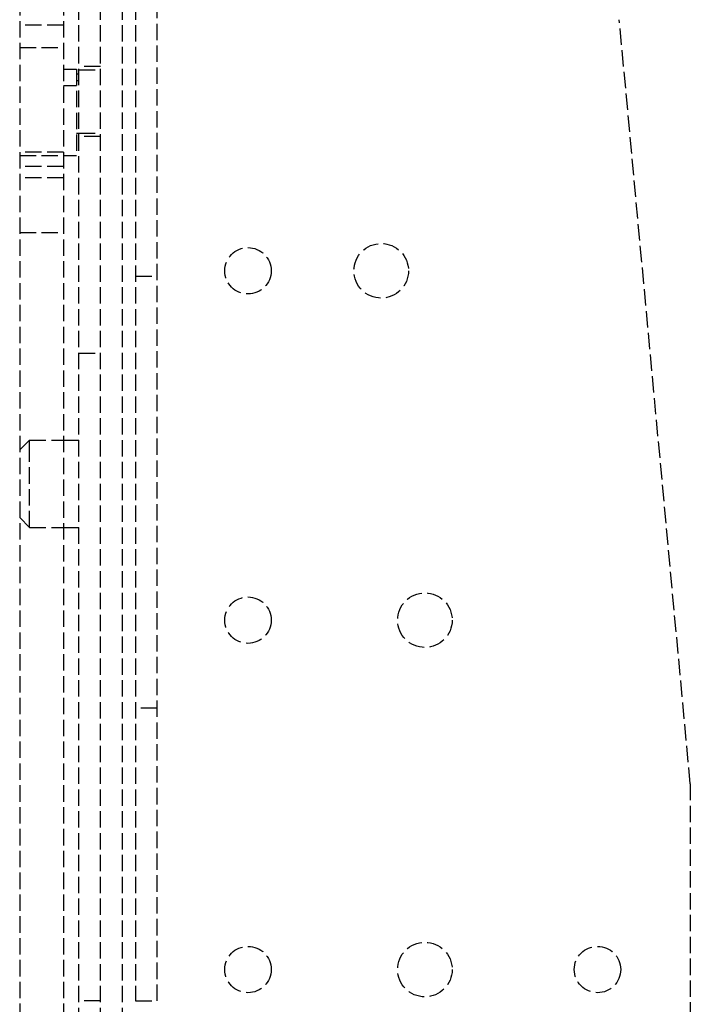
# Model space of a CAD drawing. Header units: millimetres. Extents: x -205 to 205, y 0 to 637.
# Tile 35 of 82: x -179 to -117, y 89 to 179. Entities that reach past the tile are written whole.
import ezdxf

# ---------------------------------------------------------------- set-up
doc = ezdxf.new("R2010")
doc.units = ezdxf.units.MM
doc.header["$LTSCALE"] = 10
doc.linetypes.add('ALLCAD_Strich', pattern=[0.2, 0.15, -0.05])
doc.layers.add('BESCH_KONT_sich_schn_grun_2d', color=10, linetype='Continuous')

msp = doc.modelspace()

# ---------------------------------------------------------------- linework, layer by layer
at = {"layer": 'BESCH_KONT_sich_schn_grun_2d', "linetype": 'ALLCAD_Strich'}
for p, q in [((-178.6, 427.36), (-178.6, 7.353)), ((-174.6, 427.36), (-174.6, 7.353)), ((-173.2, 1.484), (-173.2, 229.484)), ((-171.2, 1.484), (-171.2, 229.484)), ((-169.2, 1.484), (-169.2, 229.484)), ((-168, 228.984), (-168, 89.616)), ((-166, 89.616), (-166, 228.984)), ((-117.2, 109.484), (-123.7, 179.484)), ((-174.6, 178.984), (-178.6, 178.984)), ((-178.6, 176.934), (-174.6, 176.934)), ((-174.6, 174.961), (-173.4, 174.961)), ((-173.4, 174.961), (-173.4, 167.034)), ((-171.2, 175.184), (-173.2, 175.184)), ((-173.4, 174.514), (-173.2, 174.514)), ((-173.2, 174.884), (-171.2, 174.884)), ((-173.4, 173.434), (-174.6, 173.434)), ((-173.2, 173.88), (-173.4, 173.88)), ((-173.4, 169.084), (-173.2, 169.084)), ((-173.2, 169.084), (-171.2, 169.084)), ((-171.2, 168.784), (-173.2, 168.784)), ((-174.6, 167.353), (-178.6, 167.353)), ((-178.6, 167.034), (-174.6, 167.034)), ((-174.6, 167.034), (-173.4, 167.034)), ((-174.6, 166.045), (-178.6, 166.045)), ((-174.6, 164.984), (-178.6, 164.984)), ((-178.6, 159.979), (-174.6, 159.979)), ((-168, 155.984), (-166, 155.984)), ((-173.2, 148.952), (-171.2, 148.952)), ((-178.6, 140.084), (-177.7, 140.984)), ((-177.7, 140.984), (-174.6, 140.984)), ((-177.7, 139.405), (-177.7, 140.984)), ((-174.6, 140.984), (-173.2, 140.984)), ((-177.7, 132.984), (-177.7, 139.405)), ((-178.6, 133.884), (-177.7, 132.984)), ((-177.7, 132.984), (-174.6, 132.984)), ((-174.6, 132.984), (-173.2, 132.984)), ((-166, 116.424), (-168, 116.424)), ((-117.2, 109.484), (-117.2, 9.484)), ((-171.2, 89.616), (-173.2, 89.616)), ((-168, 89.616), (-166, 89.616))]:
    msp.add_line(p, q, dxfattribs=at)
for centre, radius in [((-145.5, 156.484), 2.5), ((-157.7, 156.484), 2.125), ((-157.7, 124.484), 2.125), ((-141.5, 124.484), 2.5), ((-141.5, 92.484), 2.5), ((-157.7, 92.484), 2.125), ((-125.7, 92.484), 2.125)]:
    msp.add_circle(centre, radius, dxfattribs=at)

doc.saveas('drawing.dxf')
